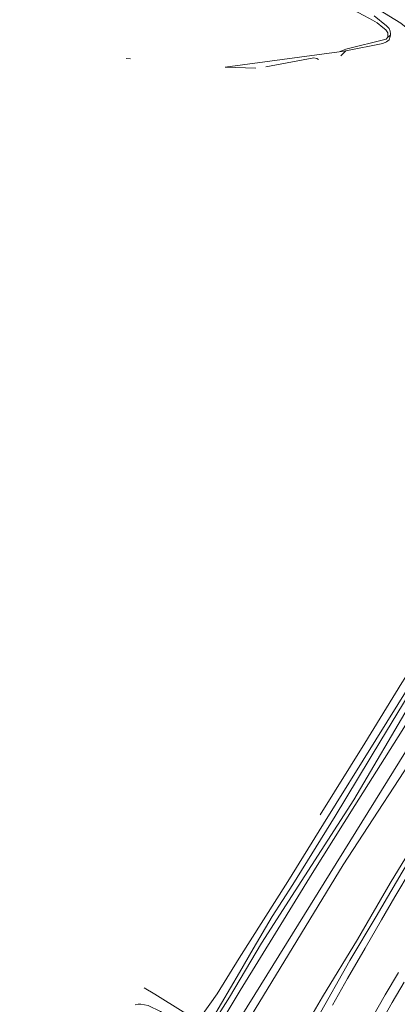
# Model space of a CAD drawing. Header units: metres. Extents: x 89888 to 94270, y 464165 to 468904.
# Tile 251 of 256: x 91897 to 91992, y 467848 to 468095. Entities that reach past the tile are written whole.
import ezdxf

# ---------------------------------------------------------------- set-up
doc = ezdxf.new("R2010")
doc.units = ezdxf.units.M
for name, color, linetype, lineweight in [('G_GRENS_ALGEMEEN_0', 251, 'CONTINUOUS', 13), ('T_CULTUURGRENS_0', 251, 'CONTINUOUS', 13), ('T_HEK_LIJN_0', 251, 'CONTINUOUS', 13), ('V_WEGGRENS_0', 251, 'CONTINUOUS', 13), ('W_WATERGRENS_0', 251, 'CONTINUOUS', 13)]:
    doc.layers.add(name, color=color, linetype=linetype, lineweight=lineweight)

# ---------------------------------------------------------------- blocks, each defined once
blk = doc.blocks.new('OGT_BLOK0_ACAD_1_FMEBLOCK16')
at = {"layer": 'T_HEK_LIJN_0'}
for p, q in [((-11.84, 1.05), (-11.83, 1.04)), ((11.84, -1.05), (11.84, -1.05))]:
    blk.add_line(p, q, dxfattribs=at)
blk = doc.blocks.new('OGT_BLOK1_ACAD_1_FMEBLOCK9')
at = {"layer": 'W_WATERGRENS_0'}
for points in [[(-46.18, -54.43), (-45.49, -54.26), (-44.77, -54.29), (-42.94, -54.64), (-39.83, -56.15), (-30.79, -61.55), (-30.14, -61.83), (-29.69, -61.81), (-29.34, -61.44), (-26.86, -57.87), (-20.09, -46.33), (-16.6, -40.4), (-11.87, -32.32), (-6.67, -24.33), (3.88, -7.14), (15.38, 11.81), (23.63, 25.38), (27.37, 31.26), (29.93, 35.3), (34.01, 41.65), (38.19, 48.16), (42.84, 55.5), (45.55, 59.92), (46.18, 61.37), (46.15, 61.72), (45.95, 61.83), (45.63, 61.69), (45.31, 61.46), (43.53, 59.03), (43.08, 58.31), (40.31, 53.99), (36.45, 48.03), (32.62, 41.57), (30.45, 38.11), (29.09, 35.85), (27.37, 33.17), (25.13, 29.69), (14.1, 12), (0.94, -9.07), (-7.99, -23.54), (-20.18, -42.78), (-25.65, -51.72), (-29.79, -57.49), (-30.26, -57.8), (-30.66, -57.89), (-30.68, -57.89)], [(-31.22, -57.83), (-31.6, -57.78), (-34.22, -56.23), (-41.3, -51.75), (-43.93, -50.18)]]:
    blk.add_lwpolyline(points, dxfattribs=at)

msp = doc.modelspace()

# ---------------------------------------------------------------- linework, layer by layer
at = {"layer": 'G_GRENS_ALGEMEEN_0'}
msp.add_line((91977.53, 468087.2), (91979.2, 468087.9), dxfattribs=at)
for points in [[(91989.7, 468090.88), (91989.72, 468091.92), (91989.25, 468092.69), (91988.48, 468093.25), (91987.07, 468094.48), (91985.9, 468095.16), (91984.99, 468095.67), (91983.71, 468096.32), (91981.04, 468097.71), (91968.01, 468105.91), (91954.04, 468115.08), (91934.97, 468127.21), (91913.95, 468140.93), (91908.15, 468144.76), (91903.56, 468147.96), (91897.5, 468151.92)], [(91979.2, 468087.9), (91989.35, 468090.4), (91989.7, 468090.88)]]:
    msp.add_lwpolyline(points, dxfattribs=at)
at = {"layer": 'T_CULTUURGRENS_0'}
for p, q in [((91989.7, 468090.88), (91990.37, 468091.34)), ((91979.23, 468087.42), (91977.53, 468087.2)), ((91956.64, 468083.07), (91948.96, 468083.36))]:
    msp.add_line(p, q, dxfattribs=at)
for points in [[(92032.3, 467970.25), (92028.53, 467964.3), (92017.53, 467945.12), (92004.2, 467922.81), (92000, 467916.36), (91978.56, 467883.47), (91956.45, 467847.29), (91943.51, 467825.62), (91940.99, 467820.42), (91940.27, 467814.9), (91939.54, 467797.21), (91934.02, 467779.3)], [(92020.92, 467964.9), (92021.01, 467964.51), (92020.58, 467963.55), (92017.52, 467959.17), (92013.6, 467953.72), (92010.96, 467949.16), (92007.67, 467943.53), (92005.97, 467940.88), (92000, 467931.25), (91995.66, 467924.26), (91981.17, 467899.73), (91966.51, 467876.94), (91958.11, 467863.84), (91950.06, 467850.27), (91944.29, 467841.18), (91943.74, 467840.43)], [(91972.79, 467896), (91983.94, 467913.9), (91993.2, 467929.03), (92000, 467939.59), (92000.54, 467940.42), (92002.74, 467944.2), (92005.6, 467948.79), (92009.64, 467955.31), (92013.71, 467961.48), (92014.35, 467962.43)]]:
    msp.add_lwpolyline(points, dxfattribs=at)
at = {"layer": 'V_WEGGRENS_0'}
for p, q in [((91924.19, 468085.55), (91925.27, 468085.46)), ((91948.96, 468083.36), (91977.53, 468087.2)), ((91937.13, 467819.99), (92024.65, 467960.99))]:
    msp.add_line(p, q, dxfattribs=at)
for points in [[(92109.94, 468039.53), (92106.88, 468036.11), (92101.18, 468029.44), (92095.4, 468023.03), (92088.29, 468014.86), (92081.97, 468007.32), (92075.04, 467998.8), (92065.34, 467986.49), (92058.48, 467978.26), (92050.96, 467968.72), (92043.91, 467959.5), (92036.83, 467949.53), (92030.48, 467940.71), (92023.57, 467930.29), (92015.96, 467919.08), (92007.22, 467906.13), (91999.73, 467894.31), (91990.32, 467878.83), (91982.16, 467864.75), (91973.38, 467850.36), (91965.15, 467836.33), (91958.64, 467824.95), (91952.59, 467814.36)], [(92112.08, 468039.53), (92109.72, 468036.91), (92102.15, 468028.56), (92092.78, 468017.95), (92083.09, 468006.47), (92076.06, 467997.76), (92067.41, 467987.28), (92059.86, 467977.99), (92051.52, 467967.18), (92042.81, 467955.64), (92035.75, 467946.02), (92026.84, 467933.17), (92018.8, 467921.26), (92013.34, 467912.9), (92006.33, 467902.2), (91999.62, 467891.88), (91993.29, 467881.59), (91986.82, 467870.53), (91980.23, 467859.45), (91972.11, 467845.13), (91965.58, 467833.87), (91959.09, 467821.77), (91954.7, 467813.79)], [(92022.02, 467963.06), (92000, 467927.8), (91992.35, 467915.54), (91981.46, 467898.3), (91970.76, 467881.26), (91962.26, 467867.38), (91952.74, 467851.92), (91943.56, 467836.64)], [(91975.83, 467848.26), (91979.65, 467854.92), (91984.04, 467862.58), (91988.16, 467869.67), (91991.52, 467875.39), (91995.57, 467882.27)], [(91992.36, 467856.44), (91989.09, 467850.84), (91985.85, 467845.24)], [(91986.8, 467841.81), (91990.85, 467848.97), (91993.81, 467854.07)]]:
    msp.add_lwpolyline(points, dxfattribs=at)
at = {"layer": 'W_WATERGRENS_0'}
for p, q in [((91988.48, 468089.32), (91979.23, 468087.42)), ((91989.37, 468089.67), (91988.48, 468089.32))]:
    msp.add_line(p, q, dxfattribs=at)
for points in [[(91994.31, 468093.33), (91993.9, 468093.65), (91992.95, 468094.34), (91987.4, 468097.83), (91980.93, 468102.31), (91973.98, 468106.45), (91967.09, 468110.77), (91960.58, 468114.68), (91952.28, 468119.49), (91942.48, 468126.14), (91932.96, 468132.4), (91921.12, 468140.76), (91912.29, 468146.34), (91902.98, 468153.05), (91901.94, 468154.29), (91901.96, 468155.28), (91901.97, 468155.43)], [(91986.27, 468096.2), (91989.43, 468093.72), (91990.04, 468093.02), (91990.35, 468092.41), (91990.42, 468091.69), (91990.37, 468091.34)], [(91990.37, 468091.34), (91990.33, 468091.02), (91990.04, 468090.22), (91989.37, 468089.67)], [(91972.32, 468085.3), (91972.32, 468085.3), (91971.93, 468085.54), (91971.18, 468085.67), (91959.14, 468083.4)], [(91977.97, 468086.19), (91977.97, 468086.19), (91979.23, 468087.42)]]:
    msp.add_lwpolyline(points, dxfattribs=at)

# ---------------------------------------------------------------- block references
at = {"layer": 'T_HEK_LIJN_0'}
msp.add_blockref('OGT_BLOK0_ACAD_1_FMEBLOCK16', (91937.12, 468084.41), dxfattribs=at)
at = {"layer": 'W_WATERGRENS_0'}
msp.add_blockref('OGT_BLOK1_ACAD_1_FMEBLOCK9', (91972.63, 467902.8), dxfattribs=at)

doc.saveas('drawing.dxf')
